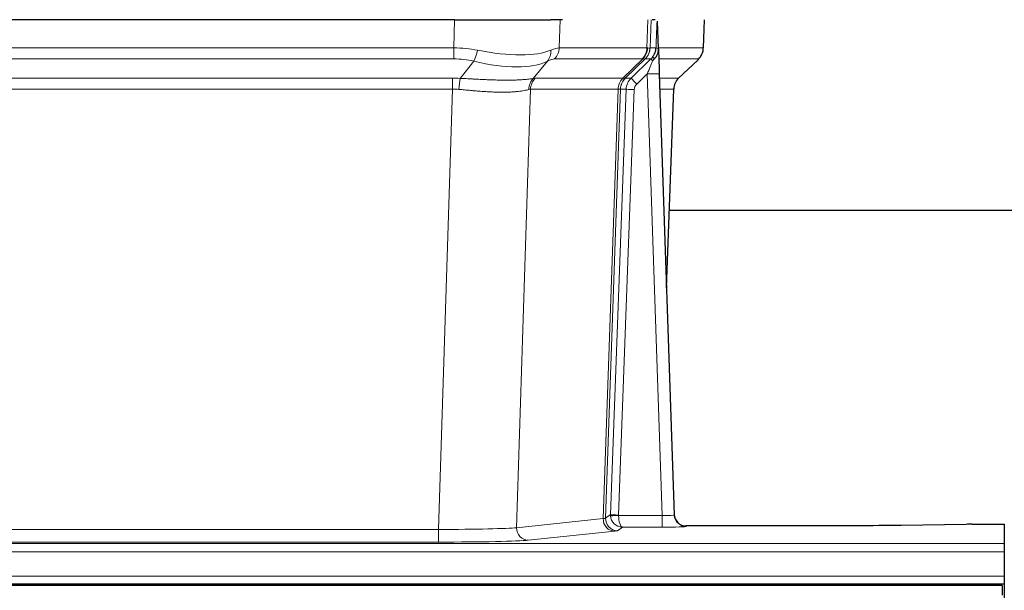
# Model space of a CAD drawing. Header units: inches. Extents: x 0 to 29700, y -16 to 21000.
# Tile 93 of 235: x 3023 to 3267, y 16944 to 17086. Entities that reach past the tile are written whole.
import ezdxf

# ---------------------------------------------------------------- set-up
doc = ezdxf.new("R2010")
doc.units = ezdxf.units.IN
doc.layers.add('1', color=7, linetype='Continuous', true_color=0xffffff)

msp = doc.modelspace()

# ---------------------------------------------------------------- linework, layer by layer
at = {"layer": '1', "color": 2, "linetype": 'Continuous', "lineweight": 25}
for p, q in [((3130.879, 17086.002), (2915.655, 17086.002)), ((3130.879, 17086.002), (3154.737, 17086.002)), ((3157.632, 17086.002), (3154.737, 17086.002)), ((3180.671, 17086.002), (3179.887, 17086.002)), ((3181.478, 17078.841), (3181.251, 17085.571)), ((3192.616, 17078.992), (3192.865, 17086.002)), ((3181.48, 17078.791), (3181.478, 17078.841)), ((3174.691, 17071.52), (3179.619, 17076.27)), ((3186.466, 17071.478), (3191.203, 17075.987)), ((3181.688, 17072.524), (3185.376, 16963.147)), ((3183.476, 17019.499), (3185.255, 17068.773)), ((3352.424, 17038.623), (3184.184, 17038.623)), ((3185.376, 16963.147), (3185.384, 16963.013)), ((3257.811, 16960.79), (3241.646, 16960.545)), ((3259.31, 16960.801), (3267.267, 16960.801)), ((3267.267, 16960.801), (3267.267, 16956.027)), ((3218.267, 16960.381), (3188.364, 16960.381)), ((3267.267, 16956.027), (3267.267, 16953.958)), ((3267.267, 16953.958), (3267.267, 16947.932)), ((3267.267, 16947.932), (3267.267, 16946.002)), ((3266.767, 16945.607), (2540.767, 16945.607)), ((2779.267, 16946.002), (3267.267, 16946.002)), ((3266.767, 16945.607), (3266.767, 16943.243)), ((3267.267, 16946.002), (3267.267, 16941.177))]:
    msp.add_line(p, q, dxfattribs=at)
at = {"layer": '1', "color": 110, "linetype": 'Continuous', "lineweight": 13}
for p, q in [((3130.688, 17079.008), (3130.879, 17086.002)), ((3157.061, 17086.002), (3156.87, 17079.008)), ((3178.617, 17079.008), (3178.86, 17086.002)), ((3179.645, 17086.002), (3179.402, 17079.008)), ((3192.6, 17079.008), (3192.848, 17086.002)), ((2915.846, 17079.008), (3130.688, 17079.008)), ((3130.688, 17076.27), (3130.688, 17079.008)), ((3156.87, 17079.008), (3178.617, 17079.008)), ((3179.402, 17079.008), (3180.864, 17079.008)), ((3181.473, 17079.008), (3192.6, 17079.008)), ((3130.688, 17076.27), (2915.846, 17076.27)), ((3132.258, 17071.443), (3135.712, 17075.712)), ((3153.91, 17075.712), (3150.417, 17071.394)), ((3177.434, 17076.27), (3155.687, 17076.27)), ((3172.655, 17071.462), (3177.6, 17076.258)), ((3178.146, 17076.258), (3173.255, 17071.514)), ((3179.619, 17076.27), (3178.184, 17076.27)), ((3191.382, 17076.27), (3181.563, 17076.27)), ((3186.474, 17071.497), (3191.287, 17076.078)), ((2916.188, 17071.52), (3130.346, 17071.52)), ((3130.346, 17068.782), (3130.346, 17071.52)), ((3150.92, 17071.462), (3172.655, 17071.462)), ((3173.28, 17071.52), (3174.691, 17071.52)), ((3178.689, 17072.527), (3176.08, 17070.012)), ((3182.383, 16962.986), (3178.689, 17072.527)), ((3181.721, 17071.52), (3186.461, 17071.52)), ((3130.346, 17068.782), (2916.188, 17068.782)), ((3126.872, 16959.496), (3130.346, 17068.782)), ((3149.738, 17068.741), (3146.281, 16959.965)), ((3171.472, 17068.741), (3149.738, 17068.741)), ((3167.766, 16962.212), (3171.478, 17068.741)), ((3172.062, 17068.785), (3168.351, 16962.326)), ((3169.58, 16963.223), (3173.471, 17068.785)), ((3175.468, 17068.644), (3171.577, 16963.082)), ((3173.471, 17068.785), (3172.062, 17068.785)), ((3185.243, 17068.785), (3181.814, 17068.785)), ((3183.47, 17019.672), (3185.243, 17068.785)), ((3168.351, 16962.326), (3169.58, 16963.223)), ((3146.281, 16959.965), (3167.766, 16962.212)), ((3171.578, 16962.986), (3182.383, 16962.986)), ((3182.383, 16962.986), (3182.383, 16960.092)), ((2919.662, 16959.496), (3126.872, 16959.496)), ((3126.872, 16959.496), (3126.872, 16956.392)), ((3170.674, 16959.095), (3149.189, 16956.848)), ((3172.541, 16960.092), (3171.348, 16959.22)), ((3182.383, 16960.092), (3172.541, 16960.092)), ((3188.364, 16960.381), (3188.374, 16960.249)), ((2779.267, 16956.027), (3267.267, 16956.027)), ((3126.872, 16956.392), (2919.662, 16956.392)), ((2779.267, 16953.958), (3267.267, 16953.958)), ((2779.267, 16947.932), (3267.267, 16947.932))]:
    msp.add_line(p, q, dxfattribs=at)
for centre, major_axis, ratio, start_param, end_param in [((3130.038, 17056.148), (26.983, 1.545), 0.8452785, 1.2775604, 1.4983912), ((3135.712, 17078.589), (-0.881, -3.902), 0.2224052, 0.7930597, 1.5799958), ((3130.941, 17089.237), (-26.677, 8.186), 0.3267204, 1.882912, 2.7667489), ((3151.214, 17078.589), (1.736, -3.604), 0.8689501, 0.3464596, 1.1333957), ((3130.038, 17056.148), (27.492, 22.639), 0.1155218, 0.1441436, 0.3649744), ((3152.991, 17079.148), (0, -4), 0.9702957, 0.7679449, 1.5358897), ((3174.738, 17079.148), (0, -4), 0.9702957, 0.7679449, 1.5358897), ((3174.904, 17079.136), (-0.603, -3.954), 0.9772749, 0.9153799, 1.6837369), ((3175.369, 17079.136), (1.703, -3.619), 0.9971774, 0.3287851, 1.0971421), ((3175.407, 17079.148), (0, -4), 0.9993908, 0.7679449, 1.5358897), ((3151.607, 17056.148), (27.661, 22.629), 0.117212, 0.1096858, 0.141666), ((3152.758, 17089.237), (-26.658, 10.191), 0.0473724, 2.9456198, 3.0909709), ((3151.608, 17056.148), (27.808, 22.856), 0.0163198, 0.0204947, 0.0524751), ((3182.861, 17078.938), (-1.999, 0.077), 0.1036431, 0.0350743, 0.8106069), ((3188.605, 17079.148), (0, 4), 0.9993908, 3.9095375, 4.6774824), ((3130.038, 17053.27), (16.721, 16.271), 0.9721633, 0.5640914, 0.7849223), ((3130.941, 17089.237), (-25.873, 10.634), 0.4068526, 1.919368, 2.8032049), ((3132.734, 17053.27), (23.46, 22.829), 0.1194803, 0.122173, 0.3430038), ((3154.303, 17053.27), (23.636, 22.829), 0.1185162, 0.0901183, 0.1220985), ((3152.758, 17089.237), (-25.449, 12.923), 0.0600246, 2.9512599, 3.096611), ((3154.384, 17053.27), (23.81, 22.997), 0.0168486, 0.0174428, 0.049423), ((3178.689, 17072.597), (1.856, 4.567), 0.0053314, 4.6992705, 5.4949999), ((3181.007, 17074.831), (1.388, -1.44), 0.0242285, 3.1658454, 3.9417885), ((3176.842, 17079.148), (3.533, 1.889), 0.9978056, 4.988374, 5.1348744), ((3181.594, 17075.486), (1.583, -1.222), 0.0276319, 3.169255, 3.9405385), ((3167.567, 17053.27), (23.826, 22.997), 0.016839, 6.1714068, 6.3006297), ((3129.556, 17047.52), (17.528, 16.98), 0.9676454, 0.7049946, 0.7848421), ((3132.258, 17068.566), (0.32, 3.987), 0.0824896, 0.7712526, 1.5399639), ((3153.113, 17068.517), (-0.926, 3.891), 0.9457602, 0.5436933, 1.3082514), ((3153.616, 17068.584), (0, 4), 0.9702957, 0.7679449, 1.5315264), ((3126.855, 17047.353), (24.592, 23.931), 0.1189226, 0.1216051, 0.196623), ((3175.351, 17068.584), (0, 4), 0.9702957, 0.7679449, 1.5315264), ((3175.357, 17068.584), (-0.019, 4), 0.9702844, 0.7633847, 1.5270253), ((3176.031, 17068.637), (-1.442, 3.731), 0.998056, 0.3995344, 1.1665625), ((3176.057, 17068.643), (0, 4), 0.9993908, 0.7679449, 1.5351916), ((3148.442, 17047.503), (24.848, 24.014), 0.0168508, 0.0174343, 0.0398874), ((3177.468, 17068.643), (2.83, 2.828), 0.9993905, 1.5533429, 2.3205896), ((3176.08, 17070.082), (1.388, -1.44), 0.0242285, 3.1658454, 4.7375178), ((3178.689, 17072.423), (2.998, 0.101), 0.0348797, 6.2820091, 7.8528054), ((3189.238, 17068.643), (0, -4), 0.9993908, 3.9095375, 4.6767843), ((3161.593, 17047.503), (24.879, 24.014), 0.016827, 6.2565923, 6.3006169), ((3129.556, 17044.642), (2.819, 24.028), 0.8253154, 0.0219437, 0.1017912), ((3129.551, 17044.475), (20.559, 24.143), 0.1188179, 0.0965282, 0.1715462), ((3151.219, 17044.625), (20.849, 24.158), 0.0182434, 0.0122067, 0.0346596), ((3175.468, 17068.714), (1.999, -0.074), 0.0348758, 3.1764983, 4.7136745), ((3177.468, 17068.573), (1.703, 1.052), 0.998638, 1.7848011, 2.5520478), ((3164.37, 17044.626), (20.882, 24.158), 0.0154016, 6.2548756, 6.2989002), ((3172.577, 16963.117), (0.383, 2.976), 0.9995817, 1.6634249, 1.7591904), ((3171.577, 16963.152), (1.999, -0.074), 0.0348758, 3.1764983, 4.7136745), ((3170.674, 16962.094), (0.312, -2.984), 0.969741, 4.5720353, 6.175756), ((3148.348, 16962.24), (20.016, 0.105), 0.0266879, 6.037898, 6.2472222), ((3171.348, 16962.219), (1.769, -2.423), 0.9990158, 4.0464368, 5.6519121), ((3171.578, 16963.056), (-1.997, -0.118), 0.0348391, 0.0373692, 1.5687431), ((3172.541, 16963.091), (-0.98, 2.84), 0.9849493, 1.294853, 2.8045628), ((3172.577, 16963.047), (0.606, 0.798), 0.9977275, 2.1838943, 2.2796598), ((3172.541, 16963.091), (-0.028, 3), 0.3214645, 1.6026847, 3.1123946), ((3182.371, 16963.248), (-3.005, 0.103), 0.0869619, 1.577888, 3.1486843), ((3188.374, 16963.248), (-2.991, -0.235), 0.9996552, 0.0000105, 1.4923863), ((3126.866, 16959.994), (20.013, 0.095), 0.0248544, 4.7125895, 6.0379715), ((3149.189, 16959.847), (0.312, -2.984), 0.969741, 4.5720353, 6.175756), ((3148.348, 16959.241), (23.014, 0), 0.0261612, 6.0380559, 6.2473801), ((3182.371, 16960.249), (-6.003, 0), 0.0262109, 1.5728579, 3.1436542), ((3126.866, 16956.995), (-23.012, 0), 0.0261647, 1.5710736, 2.8964556)]:
    msp.add_ellipse(centre, major_axis=major_axis, ratio=ratio, start_param=start_param, end_param=end_param, dxfattribs=at)
at = {"layer": '1', "color": 2, "linetype": 'Continuous', "lineweight": 25}
for centre, major_axis, ratio, start_param, end_param in [((3181.688, 17072.698), (-0.227, 6.726), 0.0008736, 0.4374328, 1.5967123), ((3188.51, 17078.956), (3.174, -2.434), 0.9869112, 6.1322815, 6.2830018), ((3189.251, 17068.62), (-3.886, 0.947), 0.998973, 5.7186048, 6.4862172), ((3188.364, 16963.385), (-0.15, 3), 0.998739, 1.5545356, 3.0917055), ((3259.313, 16960.722), (-3, 0), 0.0262223, 4.7133912, 5.2365954)]:
    msp.add_ellipse(centre, major_axis=major_axis, ratio=ratio, start_param=start_param, end_param=end_param, dxfattribs=at)
at = {"layer": '1', "color": 110, "linetype": 'Continuous', "lineweight": 13}
for points, knots in [([(3180.864, 17079.008), (3180.885, 17079.56), (3180.906, 17080.112), (3180.949, 17081.214), (3180.971, 17081.765), (3181.004, 17082.589), (3181.015, 17082.864), (3181.037, 17083.413), (3181.048, 17083.687), (3181.07, 17084.234), (3181.081, 17084.507), (3181.099, 17084.916), (3181.104, 17085.052), (3181.116, 17085.323), (3181.122, 17085.459), (3181.127, 17085.594)], [0, 0, 0, 0, 0.25, 0.25, 0.5, 0.5, 0.625, 0.625, 0.75, 0.75, 0.875, 0.875, 0.9375, 0.9375, 1, 1, 1, 1]), ([(3132.258, 17071.443), (3132.776, 17071.42), (3133.292, 17071.396), (3134.317, 17071.344), (3134.827, 17071.318), (3135.462, 17071.285), (3135.588, 17071.279), (3135.841, 17071.266), (3135.967, 17071.259), (3136.344, 17071.24), (3136.593, 17071.227), (3137.335, 17071.19), (3137.822, 17071.166), (3138.781, 17071.123), (3139.253, 17071.103), (3140.182, 17071.068), (3140.638, 17071.053), (3141.312, 17071.034), (3141.534, 17071.028), (3141.865, 17071.021), (3141.975, 17071.018), (3142.139, 17071.015), (3142.194, 17071.014), (3142.302, 17071.012), (3142.789, 17071.004), (3143.257, 17071), (3144.063, 17070.998), (3144.84, 17071.003), (3145.563, 17071.019), (3146.259, 17071.04), (3146.593, 17071.054), (3146.993, 17071.074), (3147.073, 17071.078), (3147.229, 17071.086), (3147.307, 17071.091), (3147.535, 17071.104), (3147.683, 17071.114), (3148.113, 17071.144), (3148.381, 17071.165), (3148.883, 17071.21), (3149.116, 17071.234), (3149.548, 17071.281), (3149.746, 17071.305), (3150.108, 17071.351), (3150.272, 17071.374), (3150.417, 17071.394)], [0, 0, 0, 0, 0.0625, 0.0625, 0.125, 0.125, 0.140625, 0.140625, 0.15625, 0.15625, 0.1875, 0.1875, 0.25, 0.25, 0.3125, 0.3125, 0.375, 0.375, 0.40625, 0.40625, 0.421875, 0.421875, 0.4296875, 0.4296875, 0.4375, 0.5, 0.5, 0.5625, 0.625, 0.625, 0.6875, 0.6875, 0.703125, 0.703125, 0.71875, 0.71875, 0.75, 0.75, 0.8125, 0.8125, 0.875, 0.875, 0.9375, 0.9375, 1, 1, 1, 1]), ([(3149.319, 17068.681), (3149.163, 17068.639), (3148.991, 17068.596), (3148.616, 17068.51), (3148.412, 17068.468), (3147.975, 17068.386), (3147.74, 17068.346), (3147.24, 17068.271), (3146.975, 17068.236), (3146.552, 17068.188), (3146.408, 17068.173), (3146.184, 17068.151), (3146.109, 17068.144), (3145.957, 17068.131), (3145.88, 17068.124), (3145.491, 17068.093), (3145.168, 17068.071), (3144.498, 17068.037), (3143.805, 17068.012), (3143.063, 17068.004), (3142.298, 17068.004), (3141.903, 17068.009), (3141.445, 17068.02), (3141.394, 17068.021), (3141.291, 17068.024), (3141.24, 17068.025), (3141.085, 17068.03), (3140.774, 17068.04), (3140.459, 17068.052), (3139.824, 17068.079), (3139.394, 17068.101), (3138.52, 17068.154), (3138.076, 17068.183), (3137.174, 17068.249), (3136.716, 17068.286), (3136.019, 17068.344), (3135.785, 17068.364), (3135.431, 17068.395), (3135.313, 17068.406), (3135.075, 17068.427), (3134.956, 17068.437), (3134.359, 17068.491), (3133.88, 17068.536), (3132.914, 17068.626), (3132.428, 17068.671), (3131.94, 17068.715)], [0, 0, 0, 0, 0.0625, 0.0625, 0.125, 0.125, 0.1875, 0.1875, 0.25, 0.25, 0.28125, 0.28125, 0.296875, 0.296875, 0.3125, 0.3125, 0.375, 0.375, 0.4375, 0.5, 0.5, 0.5625, 0.5625, 0.5703125, 0.5703125, 0.578125, 0.578125, 0.59375, 0.625, 0.625, 0.6875, 0.6875, 0.75, 0.75, 0.8125, 0.8125, 0.84375, 0.84375, 0.859375, 0.859375, 0.875, 0.875, 0.9375, 0.9375, 1, 1, 1, 1]), ([(3172.041, 17068.781), (3172.004, 17068.767), (3171.939, 17068.757), (3171.752, 17068.743), (3171.629, 17068.741), (3171.478, 17068.741)], [0, 0, 0, 0, 0.5, 0.5, 1, 1, 1, 1])]:
    msp.add_open_spline(points, degree=3, knots=knots, dxfattribs=at)
at = {"layer": '1', "color": 2, "linetype": 'Continuous', "lineweight": 25}
msp.add_open_spline([(3181.127, 17085.594), (3181.131, 17085.59), (3181.156, 17085.582), (3181.214, 17085.575), (3181.251, 17085.571)], degree=3, dxfattribs=at)
for points, knots in [([(3180.01, 17076.707), (3180.027, 17076.728), (3180.044, 17076.75), (3180.076, 17076.794), (3180.092, 17076.816), (3180.139, 17076.882), (3180.169, 17076.926), (3180.256, 17077.059), (3180.31, 17077.148), (3180.411, 17077.329), (3180.457, 17077.421), (3180.522, 17077.561), (3180.542, 17077.608), (3180.582, 17077.703), (3180.6, 17077.75), (3180.654, 17077.893), (3180.685, 17077.989), (3180.741, 17078.184), (3180.766, 17078.282), (3180.807, 17078.483), (3180.824, 17078.584), (3180.844, 17078.741), (3180.849, 17078.793), (3180.858, 17078.9), (3180.861, 17078.954), (3180.864, 17079.008)], [0, 0, 0, 0, 0.03125, 0.03125, 0.0625, 0.0625, 0.125, 0.125, 0.25, 0.25, 0.375, 0.375, 0.4375, 0.4375, 0.5, 0.5, 0.625, 0.625, 0.75, 0.75, 0.875, 0.875, 0.9375, 0.9375, 1, 1, 1, 1]), ([(3180.465, 17076.307), (3180.485, 17076.331), (3180.505, 17076.353), (3180.545, 17076.397), (3180.565, 17076.418), (3180.605, 17076.46), (3180.625, 17076.481), (3180.664, 17076.523), (3180.684, 17076.543), (3180.742, 17076.606), (3180.779, 17076.649), (3180.851, 17076.735), (3180.886, 17076.779), (3180.953, 17076.87), (3180.985, 17076.916), (3181.031, 17076.987), (3181.046, 17077.011), (3181.076, 17077.059), (3181.09, 17077.084), (3181.16, 17077.208), (3181.209, 17077.31), (3181.295, 17077.521), (3181.332, 17077.629), (3181.371, 17077.769), (3181.378, 17077.797), (3181.392, 17077.854), (3181.399, 17077.883), (3181.417, 17077.968), (3181.428, 17078.026), (3181.456, 17078.199), (3181.481, 17078.433), (3181.484, 17078.671), (3181.48, 17078.791)], [0, 0, 0, 0, 0.03125, 0.03125, 0.0625, 0.0625, 0.09375, 0.09375, 0.125, 0.125, 0.1875, 0.1875, 0.25, 0.25, 0.3125, 0.3125, 0.34375, 0.34375, 0.375, 0.375, 0.5, 0.5, 0.625, 0.625, 0.65625, 0.65625, 0.6875, 0.6875, 0.75, 0.75, 0.875, 1, 1, 1, 1]), ([(3191.684, 17076.522), (3191.742, 17076.59), (3191.869, 17076.773), (3192.12, 17077.154), (3192.424, 17077.837), (3192.63, 17078.488), (3192.599, 17078.9), (3192.593, 17078.955)], [0, 0, 0, 0, 0.2255282, 0.4356233, 0.6511466, 0.9537437, 1, 1, 1, 1]), ([(3180.015, 17075.81), (3180.055, 17075.85), (3180.094, 17075.89), (3180.171, 17075.97), (3180.21, 17076.011), (3180.322, 17076.135), (3180.395, 17076.22), (3180.465, 17076.307)], [0, 0, 0, 0, 0.25, 0.25, 0.5, 0.5, 1, 1, 1, 1]), ([(3241.646, 16960.545), (3238.113, 16960.492), (3234.311, 16960.451), (3226.428, 16960.395), (3222.348, 16960.381), (3218.267, 16960.381)], [0, 0, 0, 0, 0.5, 0.5, 1, 1, 1, 1])]:
    msp.add_open_spline(points, degree=3, knots=knots, dxfattribs=at)
at = {"layer": '1', "color": 110, "linetype": 'Continuous', "lineweight": 13}
for points, weights in [([(3172.655, 17071.462), (3172.657, 17071.462), (3172.66, 17071.462)], [0.500000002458, 0.499999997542, 0.500000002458]), ([(3171.478, 17068.741), (3171.475, 17068.741), (3171.472, 17068.741)], [0.500000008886, 0.499999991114, 0.500000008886])]:
    msp.add_rational_spline(points, weights, degree=2, dxfattribs=at)
msp.add_open_spline([(3172.66, 17071.462), (3172.823, 17071.468), (3173.085, 17071.482), (3173.22, 17071.503), (3173.255, 17071.514)], degree=3, dxfattribs=at)

doc.saveas('drawing.dxf')
